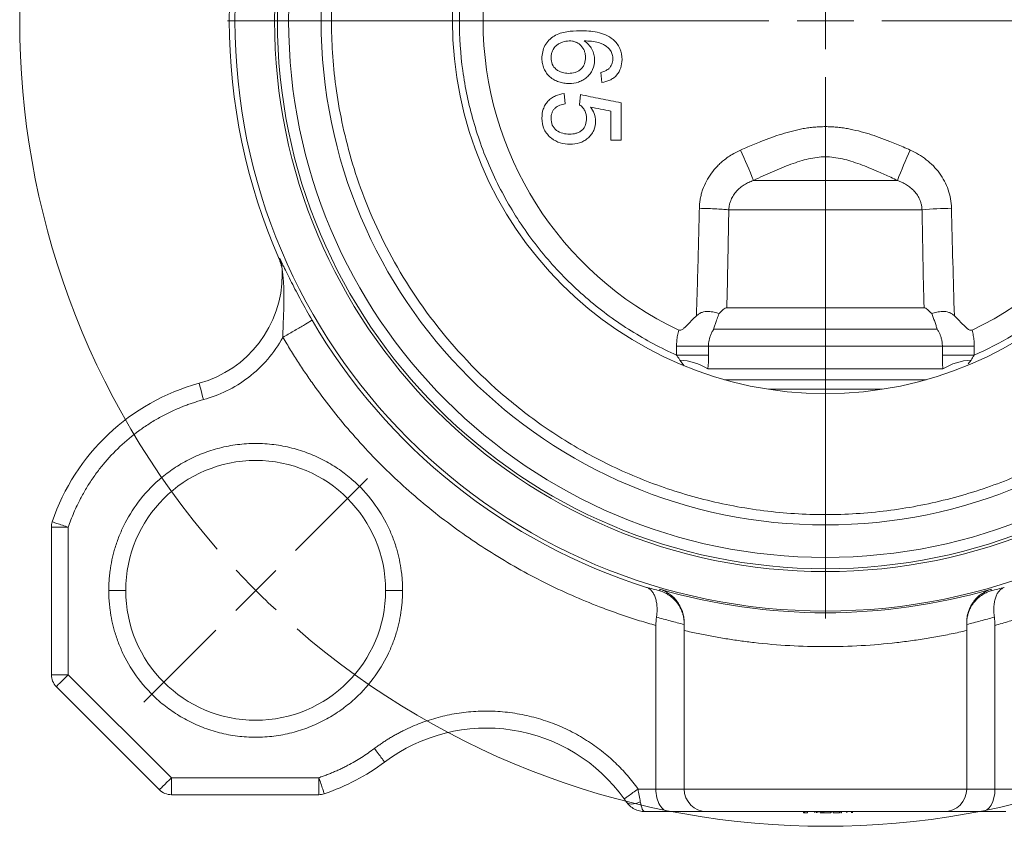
# Model space of a CAD drawing. Header units: millimetres. Extents: x -1 to 774, y -144 to 719.
# Tile 9 of 38: x 94 to 181, y 235 to 306. Entities that reach past the tile are written whole.
import ezdxf

# ---------------------------------------------------------------- set-up
doc = ezdxf.new("R2010")
doc.units = ezdxf.units.MM

# ---------------------------------------------------------------- blocks, each defined once
blk = doc.blocks.new('SW_CENTERMARKSYMBOL_2')
at = {"color": 0, "linetype": 'Continuous', "lineweight": 0}
for p, q in [((50.417, -50.417), (50.417, -47.917)), ((45.417, -50.417), (-2.5, -50.417)), ((50.417, -50.417), (47.917, -50.417)), ((50.417, -50.417), (50.417, -52.917)), ((50.417, -50.417), (52.917, -50.417)), ((55.417, -50.417), (103.333, -50.417)), ((50.417, -55.417), (50.417, -103.333)), ((3.536, -97.298), (9.899, -90.934)), ((0, -100.833), (1.768, -99.066)), ((0, -100.833), (-1.768, -102.601)), ((-3.536, -104.369), (-9.899, -110.733))]:
    blk.add_line(p, q, dxfattribs=at)
for start, end in [(139.01794, 220.98206), (222.99103, 225), (225, 227.00897), (229.01794, 310.98206)]:
    blk.add_arc((50.417, -50.417), 71.3, start, end, dxfattribs=at)

msp = doc.modelspace()

# ---------------------------------------------------------------- linework, layer by layer
at = {"color": 7, "linetype": 'Continuous', "lineweight": 15}
for p, q in [((145.087, 301.723), (145.177, 300.825)), ((141.946, 298.941), (141.856, 299.838)), ((143.292, 299.748), (143.202, 298.851)), ((145.984, 295.71), (146.882, 295.71)), ((171.344, 292.153), (158.599, 292.153)), ((156.423, 289.555), (173.52, 289.555)), ((116.902, 284.19), (116.903, 284.158)), ((173.695, 280.885), (156.248, 280.885)), ((174.859, 278.983), (155.084, 278.983)), ((154.624, 277.483), (151.802, 277.483)), ((151.802, 277.483), (151.802, 276.694)), ((154.624, 277.483), (175.319, 277.483)), ((154.624, 276.694), (154.624, 277.483)), ((175.319, 277.483), (175.319, 276.694)), ((178.141, 277.483), (175.319, 277.483)), ((178.141, 276.694), (178.141, 277.483)), ((151.802, 276.694), (154.624, 276.694)), ((175.319, 276.694), (178.141, 276.694)), ((175.366, 275.469), (154.577, 275.469)), ((159.974, 273.667), (169.969, 273.667)), ((96.472, 248.408), (96.472, 261.46)), ((96.472, 261.46), (97.972, 261.46)), ((97.972, 261.46), (97.972, 248.408)), ((150.311, 255.98), (150.309, 255.835)), ((179.634, 255.835), (179.632, 255.98)), ((149.972, 238.287), (149.972, 252.763)), ((179.972, 238.287), (179.972, 252.763)), ((152.472, 238.287), (152.472, 252.316)), ((177.472, 238.287), (177.472, 252.316)), ((97.972, 248.408), (96.472, 248.408)), ((97.972, 248.408), (107.093, 239.287)), ((106.032, 238.226), (96.911, 247.348)), ((107.093, 239.287), (120.145, 239.287)), ((107.093, 237.787), (107.093, 239.287)), ((120.145, 239.287), (120.145, 237.787)), ((148.388, 238.287), (149.972, 238.287)), ((149.972, 238.287), (152.472, 238.287)), ((152.472, 238.287), (177.472, 238.287)), ((177.472, 238.287), (179.972, 238.287)), ((179.972, 238.287), (181.555, 238.287)), ((120.145, 237.787), (107.093, 237.787)), ((151.126, 236.287), (148.999, 236.287)), ((154.472, 236.287), (151.126, 236.287)), ((175.472, 236.287), (154.472, 236.287)), ((163.025, 236.187), (163.025, 236.287)), ((163.025, 236.187), (163.115, 236.187)), ((163.115, 236.187), (163.115, 236.287)), ((163.115, 236.187), (163.392, 236.187)), ((163.392, 236.187), (163.392, 236.287)), ((164.045, 236.187), (164.045, 236.287)), ((164.172, 236.187), (164.172, 236.287)), ((164.295, 236.187), (164.295, 236.287)), ((164.511, 236.187), (164.511, 236.287)), ((164.511, 236.187), (164.645, 236.187)), ((164.645, 236.187), (164.645, 236.287)), ((164.67, 236.187), (164.67, 236.287)), ((164.67, 236.187), (164.834, 236.187)), ((164.834, 236.187), (164.834, 236.287)), ((164.834, 236.187), (165.45, 236.187)), ((165.45, 236.187), (165.45, 236.287)), ((165.493, 236.187), (165.493, 236.287)), ((165.647, 236.187), (165.647, 236.287)), ((165.647, 236.187), (165.649, 236.187)), ((165.649, 236.187), (165.649, 236.287)), ((165.649, 236.187), (166.226, 236.187)), ((166.226, 236.187), (166.226, 236.287)), ((166.338, 236.187), (166.338, 236.287)), ((166.338, 236.187), (166.406, 236.187)), ((166.406, 236.187), (166.406, 236.287)), ((166.858, 236.187), (166.858, 236.287)), ((167.291, 236.187), (167.291, 236.287)), ((167.358, 236.187), (167.358, 236.287)), ((178.817, 236.287), (175.472, 236.287)), ((180.944, 236.287), (178.817, 236.287))]:
    msp.add_line(p, q, dxfattribs=at)
at = {"color": 8, "linetype": 'Continuous', "lineweight": 15}
for p, q in [((152.474, 275.758), (152.082, 276.259)), ((177.861, 276.259), (177.604, 275.93)), ((173.899, 274.518), (156.044, 274.518))]:
    msp.add_line(p, q, dxfattribs=at)
at = {"color": 7, "linetype": 'Continuous', "lineweight": 15, "flags": 128}
for points in [[(109.545, 274.198), (109.552, 274.17), (109.575, 274.088), (109.612, 273.954), (109.661, 273.774), (109.721, 273.555), (109.789, 273.305), (109.863, 273.033), (109.94, 272.751)], [(96.911, 247.348), (96.931, 247.368), (96.992, 247.428), (97.09, 247.526), (97.222, 247.658), (97.382, 247.819), (97.566, 248.002), (97.765, 248.201), (97.972, 248.408)], [(107.093, 239.287), (106.886, 239.08), (106.687, 238.881), (106.504, 238.698), (106.343, 238.537), (106.211, 238.405), (106.113, 238.307), (106.053, 238.247), (106.032, 238.226)], [(147.348, 237.157), (147.428, 237.073), (147.536, 237.011), (147.669, 236.974), (147.824, 236.961), (147.998, 236.974), (148.186, 237.011), (148.384, 237.073), (148.586, 237.157)]]:
    msp.add_lwpolyline(points, dxfattribs=at)
at = {"color": 7, "linetype": 'Continuous', "lineweight": 15}
for radius in [52.25, 48.75, 48.5, 33]:
    msp.add_circle((164.972, 306.287), radius, dxfattribs=at)
for centre, radius, start, end in [((164.972, 306.287), 47.5, 0, 180), ((164.972, 306.287), 44.625, 0, 180), ((164.972, 306.287), 30.3, 115.37794, 244.62206), ((164.972, 306.287), 30.3, 295.37794, 64.62206), ((164.972, 306.287), 52.75, 156.34188, 203.65812), ((164.972, 306.287), 47.5, 180, 360), ((164.972, 306.287), 44.625, 180, 0), ((118.155, 276.702), 43.294, 20.90828, 24.77386), ((211.787, 276.702), 43.294, 155.22612, 159.09173), ((176.615, 255.111), 34.582, 90.80566, 95.13453), ((106.908, 283.844), 10, 0, 1.98136), ((106.908, 283.844), 10, 285.28871, 0), ((164.972, 306.287), 52.587, 210.27133, 252.48157), ((151.807, 271.053), 5.212, 57.89402, 86.97916), ((178.136, 271.053), 5.212, 93.02084, 122.10598), ((114.555, 255.87), 19, 105.28871, 161.37271), ((114.555, 255.87), 11.5, 0, 180), ((97.972, 261.46), 1.5, 161.37271, 180), ((114.555, 255.87), 11.5, 180, 0), ((164.972, 306.287), 52.4, 253.75244, 286.24756), ((97.972, 248.408), 1.5, 180, 225), ((134.972, 228.683), 15, 35.59633, 126.90511), ((114.555, 255.87), 19, 288.62729, 306.90511), ((107.093, 239.287), 1.5, 225, 270), ((120.145, 239.287), 1.5, 270, 288.62729), ((154.472, 238.287), 2, 180, 270), ((175.472, 238.287), 2, 270, 0)]:
    msp.add_arc(centre, radius, start, end, dxfattribs=at)
for centre, start_param, end_param in [((151.126, 238.287), 1.570796, 3.141593), ((178.817, 238.287), 3.141593, 4.712389)]:
    msp.add_ellipse(centre, major_axis=(0, 2), ratio=0.57735, start_param=start_param, end_param=end_param, dxfattribs=at)
for points, knots in [([(208.68, 306.287), (208.68, 308.108), (208.567, 310.044), (208.02, 314.134), (207.585, 316.287), (206.279, 320.763), (205.408, 323.086), (203.113, 327.795), (201.687, 330.181), (198.19, 334.843), (196.117, 337.118), (192.509, 340.268), (191.223, 341.274), (188.495, 343.163), (187.053, 344.047), (184.028, 345.66), (182.445, 346.389), (179.166, 347.664), (177.469, 348.209), (173.993, 349.092), (172.214, 349.43), (168.614, 349.881), (166.793, 349.996), (163.15, 349.996), (161.329, 349.881), (157.729, 349.43), (155.95, 349.092), (152.474, 348.209), (150.777, 347.664), (147.498, 346.389), (145.915, 345.66), (142.89, 344.047), (141.448, 343.163), (138.72, 341.274), (137.435, 340.268), (133.826, 337.118), (131.753, 334.843), (128.256, 330.181), (126.831, 327.795), (124.535, 323.086), (123.664, 320.763), (122.358, 316.287), (121.923, 314.134), (121.376, 310.044), (121.263, 308.108), (121.263, 306.287)], [0, 0, 0, 0, 0.0625, 0.0625, 0.125, 0.125, 0.1875, 0.1875, 0.25, 0.25, 0.3125, 0.3125, 0.34375, 0.34375, 0.375, 0.375, 0.40625, 0.40625, 0.4375, 0.4375, 0.46875, 0.46875, 0.5, 0.5, 0.53125, 0.53125, 0.5625, 0.5625, 0.59375, 0.59375, 0.625, 0.625, 0.65625, 0.65625, 0.6875, 0.6875, 0.75, 0.75, 0.8125, 0.8125, 0.875, 0.875, 0.9375, 0.9375, 1, 1, 1, 1]), ([(132.58, 306.287), (132.58, 307.733), (132.677, 309.211), (133.087, 312.191), (133.4, 313.694), (134.253, 316.677), (134.792, 318.157), (136.093, 321.043), (136.856, 322.45), (138.584, 325.141), (139.551, 326.425), (141.656, 328.829), (142.795, 329.949), (145.202, 331.994), (146.469, 332.919), (149.087, 334.558), (150.436, 335.272), (151.802, 335.88)], [0, 0, 0, 0, 0.125, 0.125, 0.25, 0.25, 0.375, 0.375, 0.5, 0.5, 0.625, 0.625, 0.75, 0.75, 0.875, 0.875, 1, 1, 1, 1]), ([(178.141, 335.88), (179.268, 335.379), (180.408, 334.794), (182.685, 333.438), (183.822, 332.666), (186.053, 330.919), (187.148, 329.944), (189.246, 327.786), (190.25, 326.602), (192.114, 324.035), (192.974, 322.652), (194.496, 319.713), (195.158, 318.157), (196.239, 314.916), (196.658, 313.231), (197.22, 309.793), (197.363, 308.04), (197.363, 304.534), (197.22, 302.781), (196.658, 299.343), (196.239, 297.658), (195.158, 294.417), (194.496, 292.861), (192.974, 289.922), (192.114, 288.538), (190.25, 285.972), (189.246, 284.788), (187.148, 282.63), (186.053, 281.654), (183.822, 279.908), (182.685, 279.136), (180.408, 277.779), (179.268, 277.195), (178.141, 276.694)], [0, 0, 0, 0, 0.0625, 0.0625, 0.125, 0.125, 0.1875, 0.1875, 0.25, 0.25, 0.3125, 0.3125, 0.375, 0.375, 0.4375, 0.4375, 0.5, 0.5, 0.5625, 0.5625, 0.625, 0.625, 0.6875, 0.6875, 0.75, 0.75, 0.8125, 0.8125, 0.875, 0.875, 0.9375, 0.9375, 1, 1, 1, 1]), ([(120.346, 306.287), (120.297, 306.287), (120.23, 306.287), (120.043, 306.287), (119.923, 306.287), (119.629, 306.287), (119.454, 306.287), (119.071, 306.287), (118.864, 306.287), (118.466, 306.287), (118.277, 306.287), (117.956, 306.287), (117.825, 306.287), (117.63, 306.287), (117.565, 306.287), (117.486, 306.287), (117.472, 306.287), (117.472, 306.287)], [0, 0, 0, 0, 0.125, 0.125, 0.25, 0.25, 0.375, 0.375, 0.5, 0.5, 0.625, 0.625, 0.75, 0.75, 0.875, 0.875, 1, 1, 1, 1]), ([(120.346, 306.287), (120.419, 306.287), (120.549, 306.287), (120.881, 306.287), (121.08, 306.287), (121.263, 306.287)], [0, 0, 0, 0, 0.5, 0.5, 1, 1, 1, 1]), ([(121.263, 306.287), (121.263, 304.466), (121.376, 302.53), (121.923, 298.44), (122.358, 296.286), (123.664, 291.811), (124.535, 289.488), (126.831, 284.779), (128.256, 282.393), (131.753, 277.731), (133.826, 275.455), (137.435, 272.306), (138.72, 271.3), (141.448, 269.411), (142.89, 268.527), (145.915, 266.914), (147.498, 266.184), (150.777, 264.91), (152.474, 264.364), (155.95, 263.482), (157.729, 263.144), (161.329, 262.692), (163.15, 262.578), (166.793, 262.578), (168.614, 262.692), (172.214, 263.144), (173.993, 263.482), (177.469, 264.364), (179.166, 264.91), (182.445, 266.184), (184.028, 266.914), (187.053, 268.527), (188.495, 269.411), (191.223, 271.3), (192.509, 272.306), (196.117, 275.455), (198.19, 277.731), (201.687, 282.393), (203.113, 284.779), (205.408, 289.488), (206.279, 291.811), (207.585, 296.286), (208.02, 298.44), (208.567, 302.53), (208.68, 304.466), (208.68, 306.287)], [0, 0, 0, 0, 0.0625, 0.0625, 0.125, 0.125, 0.1875, 0.1875, 0.25, 0.25, 0.3125, 0.3125, 0.34375, 0.34375, 0.375, 0.375, 0.40625, 0.40625, 0.4375, 0.4375, 0.46875, 0.46875, 0.5, 0.5, 0.53125, 0.53125, 0.5625, 0.5625, 0.59375, 0.59375, 0.625, 0.625, 0.65625, 0.65625, 0.6875, 0.6875, 0.75, 0.75, 0.8125, 0.8125, 0.875, 0.875, 0.9375, 0.9375, 1, 1, 1, 1]), ([(151.802, 276.694), (150.436, 277.302), (149.087, 278.016), (146.469, 279.655), (145.202, 280.58), (142.795, 282.625), (141.656, 283.745), (139.551, 286.149), (138.584, 287.433), (136.856, 290.124), (136.093, 291.53), (134.792, 294.417), (134.253, 295.897), (133.4, 298.88), (133.087, 300.383), (132.677, 303.363), (132.58, 304.841), (132.58, 306.287)], [0, 0, 0, 0, 0.125, 0.125, 0.25, 0.25, 0.375, 0.375, 0.5, 0.5, 0.625, 0.625, 0.75, 0.75, 0.875, 0.875, 1, 1, 1, 1]), ([(143.249, 305.402), (142.856, 305.397), (142.464, 305.381), (141.693, 305.252), (141.308, 305.134), (140.798, 304.834), (140.641, 304.71), (140.368, 304.428), (140.249, 304.265), (140.062, 303.919), (139.996, 303.732), (139.908, 303.344), (139.887, 303.147), (139.882, 302.948)], [0, 0, 0, 0, 0.25, 0.25, 0.5, 0.5, 0.625, 0.625, 0.75, 0.75, 0.875, 0.875, 1, 1, 1, 1]), ([(146.176, 304.639), (145.973, 304.802), (145.752, 304.932), (145.28, 305.138), (145.031, 305.213), (144.281, 305.373), (143.764, 305.4), (143.249, 305.402)], [0, 0, 0, 0, 0.25, 0.25, 0.5, 0.5, 1, 1, 1, 1]), ([(140.689, 303.017), (140.693, 303.12), (140.702, 303.221), (140.738, 303.421), (140.766, 303.521), (140.888, 303.801), (141.012, 303.97), (141.245, 304.167), (141.33, 304.225), (141.507, 304.324), (141.6, 304.364), (141.888, 304.463), (142.091, 304.498), (142.295, 304.505)], [0, 0, 0, 0, 0.125, 0.125, 0.25, 0.25, 0.5, 0.5, 0.625, 0.625, 0.75, 0.75, 1, 1, 1, 1]), ([(142.295, 304.505), (142.391, 304.502), (142.486, 304.497), (142.674, 304.467), (142.767, 304.442), (142.946, 304.374), (143.031, 304.331), (143.19, 304.225), (143.264, 304.163), (143.464, 303.958), (143.571, 303.794), (143.675, 303.527), (143.7, 303.433), (143.732, 303.244), (143.739, 303.149), (143.741, 303.052)], [0, 0, 0, 0, 0.125, 0.125, 0.25, 0.25, 0.375, 0.375, 0.5, 0.5, 0.75, 0.75, 0.875, 0.875, 1, 1, 1, 1]), ([(144.548, 302.804), (144.543, 302.973), (144.523, 303.139), (144.445, 303.463), (144.386, 303.624), (144.229, 303.92), (144.127, 304.055), (143.893, 304.299), (143.764, 304.407), (143.626, 304.505)], [0, 0, 0, 0, 0.25, 0.25, 0.5, 0.5, 0.75, 0.75, 1, 1, 1, 1]), ([(143.626, 304.505), (143.84, 304.501), (144.054, 304.494), (144.48, 304.453), (144.694, 304.418), (145.001, 304.331), (145.101, 304.295), (145.296, 304.206), (145.391, 304.153), (145.66, 303.977), (145.818, 303.836), (145.956, 303.669)], [0, 0, 0, 0, 0.25, 0.25, 0.5, 0.5, 0.625, 0.625, 0.75, 0.75, 1, 1, 1, 1]), ([(146.972, 302.846), (146.962, 303.186), (146.914, 303.527), (146.716, 303.991), (146.626, 304.138), (146.42, 304.405), (146.304, 304.526), (146.176, 304.639)], [0, 0, 0, 0, 0.5, 0.5, 0.75, 0.75, 1, 1, 1, 1]), ([(145.956, 303.669), (146.02, 303.551), (146.077, 303.429), (146.13, 303.235), (146.144, 303.17), (146.16, 303.038), (146.162, 302.972), (146.164, 302.905)], [0, 0, 0, 0, 0.5, 0.5, 0.75, 0.75, 1, 1, 1, 1]), ([(139.882, 302.948), (139.884, 302.795), (139.9, 302.644), (139.959, 302.348), (140.003, 302.201), (140.121, 301.919), (140.194, 301.786), (140.371, 301.539), (140.475, 301.425), (140.707, 301.23), (140.833, 301.143), (141.099, 300.994), (141.236, 300.933), (141.521, 300.833), (141.671, 300.798), (141.972, 300.752), (142.124, 300.741), (142.277, 300.736)], [0, 0, 0, 0, 0.125, 0.125, 0.25, 0.25, 0.375, 0.375, 0.5, 0.5, 0.625, 0.625, 0.75, 0.75, 0.875, 0.875, 1, 1, 1, 1]), ([(142.249, 301.633), (142.053, 301.636), (141.86, 301.654), (141.581, 301.735), (141.488, 301.771), (141.314, 301.861), (141.232, 301.914), (141.005, 302.103), (140.882, 302.262), (140.723, 302.622), (140.695, 302.819), (140.689, 303.017)], [0, 0, 0, 0, 0.25, 0.25, 0.375, 0.375, 0.5, 0.5, 0.75, 0.75, 1, 1, 1, 1]), ([(143.741, 303.052), (143.738, 302.857), (143.707, 302.663), (143.606, 302.39), (143.564, 302.303), (143.459, 302.139), (143.396, 302.064), (143.255, 301.934), (143.174, 301.877), (143.004, 301.784), (142.915, 301.747), (142.638, 301.661), (142.443, 301.636), (142.249, 301.633)], [0, 0, 0, 0, 0.25, 0.25, 0.375, 0.375, 0.5, 0.5, 0.625, 0.625, 0.75, 0.75, 1, 1, 1, 1]), ([(142.277, 300.736), (142.563, 300.742), (142.845, 300.773), (143.251, 300.906), (143.384, 300.966), (143.632, 301.107), (143.748, 301.19), (143.964, 301.382), (144.062, 301.487), (144.236, 301.714), (144.312, 301.838), (144.494, 302.229), (144.541, 302.515), (144.548, 302.804)], [0, 0, 0, 0, 0.25, 0.25, 0.375, 0.375, 0.5, 0.5, 0.625, 0.625, 0.75, 0.75, 1, 1, 1, 1]), ([(145.177, 300.825), (145.424, 300.862), (145.662, 300.927), (145.999, 301.081), (146.109, 301.143), (146.312, 301.288), (146.405, 301.369), (146.657, 301.65), (146.777, 301.874), (146.932, 302.348), (146.967, 302.595), (146.972, 302.846)], [0, 0, 0, 0, 0.25, 0.25, 0.375, 0.375, 0.5, 0.5, 0.75, 0.75, 1, 1, 1, 1]), ([(146.164, 302.905), (146.162, 302.825), (146.156, 302.745), (146.128, 302.586), (146.105, 302.51), (146.044, 302.364), (146.006, 302.293), (145.914, 302.163), (145.861, 302.104), (145.805, 302.047)], [0, 0, 0, 0, 0.25, 0.25, 0.5, 0.5, 0.75, 0.75, 1, 1, 1, 1]), ([(145.805, 302.047), (145.702, 301.963), (145.588, 301.892), (145.343, 301.79), (145.215, 301.755), (145.087, 301.723)], [0, 0, 0, 0, 0.5, 0.5, 1, 1, 1, 1]), ([(141.856, 299.838), (141.585, 299.808), (141.324, 299.743), (140.953, 299.577), (140.833, 299.51), (140.612, 299.355), (140.509, 299.266), (140.324, 299.064), (140.244, 298.955), (140.106, 298.722), (140.048, 298.596), (139.917, 298.211), (139.887, 297.937), (139.882, 297.663)], [0, 0, 0, 0, 0.25, 0.25, 0.375, 0.375, 0.5, 0.5, 0.625, 0.625, 0.75, 0.75, 1, 1, 1, 1]), ([(143.292, 299.748), (143.89, 299.629), (145.087, 299.39), (146.283, 299.15), (146.882, 299.03)], [0, 0, 0, 0, 0.4999992, 1, 1, 1, 1]), ([(140.689, 297.658), (140.695, 297.824), (140.72, 297.987), (140.806, 298.223), (140.842, 298.298), (140.93, 298.437), (140.984, 298.503), (141.167, 298.67), (141.314, 298.753), (141.62, 298.873), (141.782, 298.912), (141.946, 298.941)], [0, 0, 0, 0, 0.25, 0.25, 0.375, 0.375, 0.5, 0.5, 0.75, 0.75, 1, 1, 1, 1]), ([(146.882, 299.03), (146.882, 298.477), (146.882, 297.37), (146.882, 296.263), (146.882, 295.71)], [0, 0, 0, 0, 0.5, 1, 1, 1, 1]), ([(143.202, 298.851), (143.3, 298.784), (143.39, 298.709), (143.552, 298.539), (143.624, 298.442), (143.735, 298.235), (143.772, 298.121), (143.818, 297.89), (143.827, 297.772), (143.831, 297.653)], [0, 0, 0, 0, 0.25, 0.25, 0.5, 0.5, 0.75, 0.75, 1, 1, 1, 1]), ([(145.984, 298.297), (145.682, 298.356), (145.078, 298.475), (144.473, 298.594), (144.171, 298.653)], [0, 0, 0, 0, 0.5, 1, 1, 1, 1]), ([(144.638, 297.405), (144.633, 297.633), (144.594, 297.859), (144.431, 298.278), (144.308, 298.472), (144.171, 298.653)], [0, 0, 0, 0, 0.5, 0.5, 1, 1, 1, 1]), ([(145.984, 295.71), (145.984, 296.141), (145.984, 297.003), (145.984, 297.866), (145.984, 298.297)], [0, 0, 0, 0, 0.5, 1, 1, 1, 1]), ([(139.882, 297.663), (139.889, 297.321), (139.942, 296.977), (140.159, 296.517), (140.256, 296.373), (140.474, 296.113), (140.599, 295.995), (140.732, 295.887)], [0, 0, 0, 0, 0.5, 0.5, 0.75, 0.75, 1, 1, 1, 1]), ([(142.319, 296.248), (142.116, 296.252), (141.917, 296.274), (141.53, 296.378), (141.341, 296.464), (141.02, 296.713), (140.886, 296.874), (140.723, 297.248), (140.694, 297.453), (140.689, 297.658)], [0, 0, 0, 0, 0.25, 0.25, 0.5, 0.5, 0.75, 0.75, 1, 1, 1, 1]), ([(143.831, 297.653), (143.825, 297.457), (143.807, 297.263), (143.709, 296.983), (143.665, 296.895), (143.556, 296.733), (143.49, 296.658), (143.341, 296.532), (143.258, 296.478), (143.084, 296.39), (142.993, 296.355), (142.711, 296.274), (142.515, 296.252), (142.319, 296.248)], [0, 0, 0, 0, 0.25, 0.25, 0.375, 0.375, 0.5, 0.5, 0.625, 0.625, 0.75, 0.75, 1, 1, 1, 1]), ([(142.372, 295.351), (142.657, 295.358), (142.938, 295.388), (143.343, 295.519), (143.476, 295.578), (143.724, 295.719), (143.84, 295.801), (144.057, 295.989), (144.155, 296.094), (144.328, 296.319), (144.404, 296.442), (144.584, 296.832), (144.631, 297.118), (144.638, 297.405)], [0, 0, 0, 0, 0.25, 0.25, 0.375, 0.375, 0.5, 0.5, 0.625, 0.625, 0.75, 0.75, 1, 1, 1, 1]), ([(157.465, 294.844), (157.674, 294.937), (158.081, 295.117), (158.682, 295.372), (159.388, 295.659), (160.192, 295.963), (161.118, 296.275), (162.049, 296.54), (162.85, 296.715), (163.499, 296.819), (163.99, 296.875), (164.48, 296.911), (164.808, 296.915), (164.972, 296.918)], [0, 0, 0, 0, 0.087144, 0.170385, 0.249851, 0.378544, 0.498897, 0.62345, 0.748557, 0.812085, 0.874657, 0.937491, 1, 1, 1, 1]), ([(172.478, 294.844), (172.269, 294.937), (171.862, 295.117), (171.26, 295.372), (170.554, 295.659), (169.749, 295.964), (168.822, 296.276), (167.889, 296.541), (167.087, 296.717), (166.439, 296.819), (165.95, 296.875), (165.461, 296.911), (165.134, 296.915), (164.972, 296.918)], [0, 0, 0, 0, 0.087184, 0.170461, 0.249961, 0.378802, 0.499286, 0.624078, 0.749521, 0.812809, 0.875152, 0.937737, 1, 1, 1, 1]), ([(140.732, 295.887), (140.968, 295.711), (141.229, 295.566), (141.783, 295.391), (142.078, 295.357), (142.372, 295.351)], [0, 0, 0, 0, 0.5, 0.5, 1, 1, 1, 1]), ([(153.814, 289.69), (153.816, 289.76), (153.821, 289.9), (153.838, 290.108), (153.863, 290.314), (153.907, 290.588), (153.982, 290.926), (154.143, 291.458), (154.419, 292.096), (154.862, 292.805), (155.312, 293.337), (155.713, 293.722), (156.071, 294.022), (156.488, 294.32), (156.967, 294.608), (157.3, 294.766), (157.465, 294.844)], [0, 0, 0, 0, 0.0315276, 0.0628334, 0.0939606, 0.124952, 0.1876884, 0.2495536, 0.3747362, 0.4991866, 0.6245027, 0.6873297, 0.7490785, 0.8343156, 0.9177576, 1, 1, 1, 1]), ([(176.129, 289.69), (176.117, 290.252), (176.017, 290.798), (175.742, 291.592), (175.63, 291.85), (175.371, 292.34), (175.225, 292.574), (174.898, 293.021), (174.717, 293.235), (174.325, 293.637), (174.118, 293.822), (173.466, 294.333), (172.99, 294.615), (172.478, 294.844)], [0, 0, 0, 0, 0.25, 0.25, 0.375, 0.375, 0.5, 0.5, 0.625, 0.625, 0.75, 0.75, 1, 1, 1, 1]), ([(171.344, 292.153), (171.148, 292.246), (170.768, 292.426), (170.21, 292.682), (169.566, 292.969), (168.849, 293.273), (168.035, 293.59), (167.254, 293.858), (166.479, 294.071), (165.726, 294.21), (165.22, 294.243), (164.724, 294.243), (164.218, 294.21), (163.465, 294.071), (162.691, 293.858), (161.912, 293.591), (161.099, 293.275), (160.288, 292.931), (159.446, 292.553), (158.889, 292.29), (158.599, 292.153)], [0, 0, 0, 0, 0.048003, 0.093388, 0.136187, 0.204428, 0.266434, 0.330181, 0.388031, 0.445027, 0.499852, 0.500001, 0.554908, 0.611965, 0.669634, 0.733168, 0.795188, 0.863457, 0.928783, 1, 1, 1, 1]), ([(158.599, 292.153), (158.528, 292.127), (158.388, 292.075), (158.183, 291.984), (157.985, 291.883), (157.728, 291.733), (157.425, 291.517), (157.097, 291.205), (156.822, 290.847), (156.631, 290.489), (156.512, 290.155), (156.444, 289.858), (156.43, 289.655), (156.423, 289.555)], [0, 0, 0, 0, 0.063939, 0.127048, 0.189403, 0.251073, 0.377396, 0.500826, 0.626846, 0.750398, 0.834382, 0.917582, 1, 1, 1, 1]), ([(173.52, 289.555), (173.518, 289.605), (173.513, 289.706), (173.493, 289.857), (173.464, 290.006), (173.426, 290.155), (173.379, 290.301), (173.287, 290.537), (173.119, 290.852), (172.841, 291.21), (172.512, 291.522), (172.149, 291.78), (171.757, 291.994), (171.483, 292.099), (171.344, 292.153)], [0, 0, 0, 0, 0.0412326, 0.0826617, 0.1242873, 0.1661094, 0.2081281, 0.2503443, 0.3746666, 0.5014919, 0.6250077, 0.7514234, 0.8742237, 1, 1, 1, 1]), ([(153.559, 280.178), (153.571, 280.581), (153.595, 281.373), (153.642, 282.958), (153.697, 284.932), (153.749, 286.923), (153.787, 288.509), (153.805, 289.302), (153.814, 289.69)], [0, 0, 0, 0, 0.12741, 0.249994, 0.499989, 0.749994, 0.877745, 1, 1, 1, 1]), ([(156.423, 289.555), (156.31, 289.568), (156.162, 289.582), (155.801, 289.609), (155.589, 289.622), (155.12, 289.646), (154.864, 289.657), (154.341, 289.676), (154.073, 289.684), (153.814, 289.69)], [0, 0, 0, 0, 0.25, 0.25, 0.5, 0.5, 0.75, 0.75, 1, 1, 1, 1]), ([(156.423, 289.555), (156.41, 288.837), (156.385, 287.399), (156.343, 285.237), (156.298, 283.064), (156.265, 281.613), (156.248, 280.885)], [0, 0, 0, 0, 0.248134, 0.497508, 0.748128, 1, 1, 1, 1]), ([(116.654, 285.282), (116.654, 285.292), (116.665, 285.276), (116.707, 285.199), (116.738, 285.139), (116.808, 284.995), (116.85, 284.911), (116.939, 284.727), (116.986, 284.628), (117.136, 284.319), (117.245, 284.095), (117.479, 283.623), (117.602, 283.376), (117.988, 282.616), (118.269, 282.081), (118.887, 280.944), (119.211, 280.367), (119.555, 279.778)], [0, 0, 0, 0, 0.0625, 0.0625, 0.125, 0.125, 0.1875, 0.1875, 0.25, 0.25, 0.375, 0.375, 0.5, 0.5, 0.75, 0.75, 1, 1, 1, 1]), ([(116.654, 285.282), (116.655, 285.254), (116.655, 285.199), (116.655, 285.146), (116.655, 285.119)], [0, 0, 0, 0, 0.491731, 1, 1, 1, 1]), ([(116.655, 285.119), (116.672, 285.078), (116.709, 284.991), (116.758, 284.854), (116.803, 284.704), (116.829, 284.599), (116.841, 284.544), (116.841, 284.544)], [0, 0, 0, 0, 0.22376, 0.465091, 0.723891, 0.999936, 1, 1, 1, 1]), ([(116.95, 283.844), (116.945, 283.888), (116.936, 283.966), (116.923, 284.061), (116.914, 284.125), (116.908, 284.168), (116.903, 284.197), (116.902, 284.192), (116.902, 284.19)], [0, 0, 0, 0, 0.276735, 0.500288, 0.636556, 0.750769, 0.880987, 1, 1, 1, 1]), ([(116.965, 278.266), (116.965, 278.342), (116.965, 278.497), (116.968, 278.736), (116.974, 279.013), (116.985, 279.333), (117.003, 279.804), (117.028, 280.395), (117.052, 281.096), (117.06, 281.678), (117.056, 282.142), (117.046, 282.604), (117.025, 283.01), (116.999, 283.35), (116.984, 283.523), (116.968, 283.686), (116.956, 283.794), (116.95, 283.844)], [0, 0, 0, 0, 0.0395832, 0.0813582, 0.1252608, 0.1855065, 0.2500126, 0.3747885, 0.4997225, 0.6247854, 0.6873172, 0.7498562, 0.874876, 0.9082762, 0.9374363, 0.971454, 1, 1, 1, 1]), ([(155.57, 280.367), (155.432, 280.412), (155.283, 280.455), (154.96, 280.525), (154.786, 280.552), (154.425, 280.56), (154.234, 280.54), (153.962, 280.447), (153.873, 280.406), (153.708, 280.304), (153.631, 280.245), (153.559, 280.178)], [0, 0, 0, 0, 0.25, 0.25, 0.5, 0.5, 0.75, 0.75, 0.875, 0.875, 1, 1, 1, 1]), ([(155.57, 280.367), (155.692, 280.509), (155.814, 280.636), (155.989, 280.778), (156.046, 280.816), (156.153, 280.87), (156.204, 280.885), (156.248, 280.885)], [0, 0, 0, 0, 0.5, 0.5, 0.75, 0.75, 1, 1, 1, 1]), ([(173.695, 280.885), (173.74, 280.885), (173.789, 280.87), (173.896, 280.817), (173.954, 280.778), (174.129, 280.636), (174.251, 280.509), (174.373, 280.367)], [0, 0, 0, 0, 0.25, 0.25, 0.5, 0.5, 1, 1, 1, 1]), ([(176.384, 280.178), (176.312, 280.245), (176.235, 280.304), (176.07, 280.406), (175.981, 280.448), (175.709, 280.54), (175.518, 280.56), (175.157, 280.552), (174.983, 280.525), (174.66, 280.455), (174.511, 280.412), (174.373, 280.367)], [0, 0, 0, 0, 0.125, 0.125, 0.25, 0.25, 0.5, 0.5, 0.75, 0.75, 1, 1, 1, 1]), ([(119.555, 279.778), (119.549, 279.774), (119.487, 279.738), (119.227, 279.587), (119.028, 279.471), (118.525, 279.177), (118.222, 279), (117.592, 278.632), (117.267, 278.443), (116.965, 278.266)], [0, 0, 0, 0, 0.25, 0.25, 0.5, 0.5, 0.75, 0.75, 1, 1, 1, 1]), ([(151.985, 278.911), (152.025, 278.892), (152.07, 278.884), (152.158, 278.892), (152.2, 278.905), (152.32, 278.959), (152.39, 279.012), (152.589, 279.179), (152.709, 279.306), (153.067, 279.686), (153.304, 279.94), (153.559, 280.178)], [0, 0, 0, 0, 0.0625, 0.0625, 0.125, 0.125, 0.25, 0.25, 0.5, 0.5, 1, 1, 1, 1]), ([(155.57, 280.367), (155.539, 280.29), (155.475, 280.134), (155.385, 279.899), (155.288, 279.631), (155.184, 279.323), (155.118, 279.1), (155.084, 278.983)], [0, 0, 0, 0, 0.160497, 0.327111, 0.500038, 0.738863, 1, 1, 1, 1]), ([(174.859, 278.983), (174.842, 279.042), (174.81, 279.153), (174.757, 279.324), (174.702, 279.492), (174.621, 279.728), (174.515, 280.016), (174.419, 280.255), (174.373, 280.367)], [0, 0, 0, 0, 0.131088, 0.25002, 0.378669, 0.50004, 0.764298, 1, 1, 1, 1]), ([(177.958, 278.911), (177.918, 278.892), (177.873, 278.884), (177.785, 278.892), (177.743, 278.905), (177.623, 278.959), (177.553, 279.012), (177.354, 279.179), (177.234, 279.306), (176.876, 279.686), (176.639, 279.94), (176.384, 280.178)], [0, 0, 0, 0, 0.0625, 0.0625, 0.125, 0.125, 0.25, 0.25, 0.5, 0.5, 1, 1, 1, 1]), ([(151.802, 277.483), (151.803, 277.563), (151.805, 277.724), (151.821, 277.964), (151.846, 278.203), (151.882, 278.44), (151.927, 278.677), (151.966, 278.833), (151.985, 278.911)], [0, 0, 0, 0, 0.167008, 0.333476, 0.499705, 0.666001, 0.832665, 1, 1, 1, 1]), ([(155.084, 278.983), (155.055, 278.939), (154.998, 278.85), (154.922, 278.711), (154.853, 278.568), (154.793, 278.421), (154.73, 278.237), (154.673, 278.013), (154.632, 277.75), (154.627, 277.572), (154.624, 277.483)], [0, 0, 0, 0, 0.099812, 0.199618, 0.299383, 0.399067, 0.498629, 0.665759, 0.832966, 1, 1, 1, 1]), ([(175.319, 277.483), (175.318, 277.536), (175.316, 277.642), (175.301, 277.8), (175.278, 277.957), (175.245, 278.113), (175.193, 278.3), (175.114, 278.517), (175.001, 278.758), (174.906, 278.908), (174.859, 278.983)], [0, 0, 0, 0, 0.099539, 0.199175, 0.298853, 0.398522, 0.498129, 0.665213, 0.832564, 1, 1, 1, 1]), ([(177.958, 278.911), (177.977, 278.833), (178.016, 278.677), (178.061, 278.44), (178.097, 278.203), (178.122, 277.964), (178.138, 277.724), (178.14, 277.563), (178.141, 277.483)], [0, 0, 0, 0, 0.167325, 0.333983, 0.500277, 0.666508, 0.832982, 1, 1, 1, 1]), ([(116.965, 278.266), (116.585, 277.581), (116.131, 276.93), (115.103, 275.738), (114.529, 275.197), (113.302, 274.254), (112.648, 273.851), (111.309, 273.193), (110.622, 272.937), (109.94, 272.751)], [0, 0, 0, 0, 0.25, 0.25, 0.5, 0.5, 0.75, 0.75, 1, 1, 1, 1]), ([(149.972, 252.763), (149.731, 252.832), (149.249, 252.969), (148.529, 253.187), (147.813, 253.414), (147.1, 253.65), (146.39, 253.897), (145.684, 254.153), (144.384, 254.644), (142.508, 255.419), (140.088, 256.558), (137.717, 257.816), (134.625, 259.655), (130.928, 262.235), (127.5, 265.161), (124.941, 267.689), (123.127, 269.665), (121.414, 271.719), (120.079, 273.487), (119.067, 274.932), (118.339, 276.026), (117.635, 277.136), (117.188, 277.889), (116.965, 278.266)], [0, 0, 0, 0, 0.017584, 0.03516, 0.052731, 0.070302, 0.087875, 0.105453, 0.123039, 0.185402, 0.247776, 0.310719, 0.373674, 0.500115, 0.626541, 0.689461, 0.752394, 0.814721, 0.87706, 0.907801, 0.938527, 0.969254, 1, 1, 1, 1]), ([(212.978, 278.266), (212.851, 278.051), (212.597, 277.619), (212.205, 276.979), (211.805, 276.343), (211.396, 275.714), (210.979, 275.09), (210.554, 274.471), (209.751, 273.337), (208.529, 271.719), (206.817, 269.665), (205.002, 267.689), (202.444, 265.161), (199.015, 262.235), (195.318, 259.655), (192.226, 257.816), (189.856, 256.558), (187.435, 255.419), (185.386, 254.572), (183.731, 253.957), (182.488, 253.528), (181.236, 253.127), (180.393, 252.884), (179.972, 252.763)], [0, 0, 0, 0, 0.0175696, 0.0351317, 0.0526896, 0.0702463, 0.0878051, 0.1053693, 0.122942, 0.1852684, 0.2476074, 0.3105278, 0.3734611, 0.4998872, 0.6263281, 0.6892704, 0.7522255, 0.8145876, 0.8769624, 0.9077281, 0.9384781, 0.9692296, 1, 1, 1, 1]), ([(152.082, 276.259), (152.064, 276.292), (152.026, 276.36), (151.961, 276.466), (151.886, 276.578), (151.831, 276.654), (151.802, 276.694)], [0, 0, 0, 0, 0.218894, 0.458414, 0.718745, 1, 1, 1, 1]), ([(175.366, 275.469), (175.361, 275.534), (175.351, 275.666), (175.34, 275.866), (175.33, 276.069), (175.324, 276.275), (175.32, 276.483), (175.319, 276.623), (175.319, 276.694)], [0, 0, 0, 0, 0.163127, 0.327324, 0.492855, 0.659979, 0.828946, 1, 1, 1, 1]), ([(178.141, 276.694), (178.086, 276.617), (177.984, 276.477), (177.9, 276.327), (177.861, 276.259)], [0, 0, 0, 0, 0.542571, 1, 1, 1, 1]), ([(109.94, 272.751), (109.806, 272.713), (109.539, 272.638), (109.141, 272.513), (108.746, 272.38), (108.354, 272.237), (107.765, 272.005), (106.987, 271.661), (106.035, 271.169), (105.11, 270.616), (103.914, 269.797), (102.515, 268.633), (101.272, 267.304), (100.384, 266.158), (99.779, 265.267), (99.231, 264.345), (98.8, 263.506), (98.463, 262.76), (98.201, 262.116), (98.048, 261.679), (97.972, 261.46)], [0, 0, 0, 0, 0.024357, 0.048696, 0.07303, 0.097374, 0.121741, 0.183976, 0.246241, 0.309435, 0.372662, 0.500003, 0.627343, 0.690538, 0.753764, 0.815998, 0.878264, 0.918846, 0.959404, 1, 1, 1, 1]), ([(101.555, 255.87), (101.556, 255.986), (101.557, 256.216), (101.572, 256.562), (101.595, 256.907), (101.627, 257.252), (101.694, 257.805), (101.824, 258.563), (102.073, 259.554), (102.414, 260.561), (103.037, 261.99), (104.137, 263.791), (105.655, 265.425), (107.151, 266.59), (108.436, 267.374), (109.845, 268.021), (111.355, 268.504), (112.936, 268.803), (114.555, 268.904), (116.174, 268.803), (117.755, 268.504), (119.265, 268.021), (120.673, 267.374), (121.959, 266.59), (123.455, 265.425), (124.973, 263.791), (126.073, 261.99), (126.696, 260.561), (127.036, 259.554), (127.285, 258.563), (127.429, 257.73), (127.508, 257.023), (127.547, 256.447), (127.552, 256.063), (127.555, 255.87)], [0, 0, 0, 0, 0.008486, 0.016964, 0.02544, 0.03392, 0.04241, 0.066394, 0.090391, 0.117422, 0.144466, 0.204869, 0.271564, 0.30715, 0.344022, 0.38199, 0.420825, 0.46026, 0.500001, 0.539743, 0.579177, 0.618012, 0.65598, 0.692852, 0.728438, 0.795133, 0.855536, 0.882568, 0.909612, 0.933596, 0.957593, 0.97173, 0.985857, 1, 1, 1, 1]), ([(97.972, 261.46), (97.804, 261.516), (97.623, 261.577), (97.273, 261.695), (97.105, 261.752), (96.828, 261.845), (96.719, 261.882), (96.581, 261.929), (96.55, 261.939), (96.55, 261.939)], [0, 0, 0, 0, 0.25, 0.25, 0.5, 0.5, 0.75, 0.75, 1, 1, 1, 1]), ([(127.555, 255.87), (127.554, 255.755), (127.552, 255.524), (127.538, 255.178), (127.515, 254.833), (127.483, 254.488), (127.416, 253.935), (127.286, 253.177), (127.037, 252.187), (126.696, 251.179), (126.073, 249.751), (124.973, 247.95), (123.455, 246.315), (121.959, 245.15), (120.673, 244.366), (119.265, 243.72), (117.755, 243.236), (116.174, 242.938), (114.555, 242.836), (112.936, 242.938), (111.355, 243.236), (109.845, 243.72), (108.436, 244.366), (107.151, 245.15), (105.655, 246.315), (104.137, 247.95), (103.037, 249.75), (102.414, 251.179), (102.073, 252.186), (101.824, 253.177), (101.68, 254.011), (101.602, 254.717), (101.562, 255.293), (101.557, 255.678), (101.555, 255.87)], [0, 0, 0, 0, 0.008486, 0.016964, 0.02544, 0.03392, 0.04241, 0.066394, 0.090391, 0.117422, 0.144466, 0.204869, 0.271564, 0.30715, 0.344022, 0.38199, 0.420825, 0.46026, 0.500001, 0.539743, 0.579177, 0.618012, 0.65598, 0.692852, 0.728438, 0.795133, 0.855536, 0.882568, 0.909612, 0.933596, 0.957593, 0.97173, 0.985857, 1, 1, 1, 1]), ([(103.055, 255.87), (103.055, 255.87), (103.023, 255.87), (102.876, 255.87), (102.762, 255.87), (102.469, 255.87), (102.292, 255.87), (101.922, 255.87), (101.732, 255.87), (101.555, 255.87)], [0, 0, 0, 0, 0.25, 0.25, 0.5, 0.5, 0.75, 0.75, 1, 1, 1, 1]), ([(126.055, 255.87), (126.055, 255.87), (126.087, 255.87), (126.233, 255.87), (126.348, 255.87), (126.641, 255.87), (126.818, 255.87), (127.187, 255.87), (127.378, 255.87), (127.555, 255.87)], [0, 0, 0, 0, 0.25, 0.25, 0.5, 0.5, 0.75, 0.75, 1, 1, 1, 1]), ([(150.309, 255.835), (150.112, 255.884), (149.723, 255.982), (149.335, 256.087), (149.142, 256.139)], [0, 0, 0, 0, 0.5048779, 1, 1, 1, 1]), ([(150.024, 253.51), (150.03, 253.552), (150.041, 253.635), (150.055, 253.76), (150.065, 253.885), (150.073, 254.048), (150.076, 254.248), (150.062, 254.554), (150.013, 254.909), (149.909, 255.28), (149.765, 255.593), (149.625, 255.789), (149.493, 255.927), (149.383, 256.018), (149.258, 256.093), (149.178, 256.125), (149.142, 256.139)], [0, 0, 0, 0, 0.030748, 0.061833, 0.093244, 0.12497, 0.186574, 0.250126, 0.374938, 0.500236, 0.624967, 0.750257, 0.79422, 0.87497, 0.944932, 1, 1, 1, 1]), ([(152.472, 252.936), (152.471, 252.989), (152.469, 253.096), (152.456, 253.256), (152.434, 253.417), (152.404, 253.58), (152.364, 253.742), (152.285, 253.998), (152.134, 254.35), (151.874, 254.762), (151.548, 255.128), (151.267, 255.357), (151.001, 255.534), (150.784, 255.654), (150.528, 255.765), (150.376, 255.813), (150.309, 255.835)], [0, 0, 0, 0, 0.040158, 0.080969, 0.122395, 0.164393, 0.206917, 0.249915, 0.369889, 0.499689, 0.624717, 0.749418, 0.781233, 0.874783, 0.94392, 1, 1, 1, 1]), ([(152.472, 253.034), (152.471, 253.082), (152.47, 253.179), (152.459, 253.324), (152.441, 253.469), (152.41, 253.656), (152.355, 253.884), (152.24, 254.224), (152.049, 254.613), (151.769, 255.009), (151.447, 255.342), (151.153, 255.57), (150.905, 255.723), (150.707, 255.826), (150.509, 255.913), (150.373, 255.959), (150.311, 255.98)], [0, 0, 0, 0, 0.030339, 0.061284, 0.092855, 0.125071, 0.186122, 0.250539, 0.375099, 0.500416, 0.62474, 0.749271, 0.812017, 0.874672, 0.942188, 1, 1, 1, 1]), ([(177.472, 253.034), (177.472, 253.082), (177.474, 253.178), (177.484, 253.323), (177.502, 253.468), (177.533, 253.655), (177.588, 253.883), (177.703, 254.224), (177.894, 254.613), (178.174, 255.009), (178.496, 255.342), (178.79, 255.57), (179.038, 255.723), (179.237, 255.827), (179.435, 255.913), (179.571, 255.959), (179.632, 255.98)], [0, 0, 0, 0, 0.030248, 0.061161, 0.092762, 0.125071, 0.186016, 0.250538, 0.375099, 0.500416, 0.62474, 0.749271, 0.812018, 0.874672, 0.943159, 1, 1, 1, 1]), ([(177.472, 252.936), (177.472, 252.989), (177.474, 253.096), (177.487, 253.256), (177.509, 253.418), (177.54, 253.58), (177.58, 253.742), (177.658, 253.999), (177.809, 254.351), (178.07, 254.762), (178.395, 255.129), (178.707, 255.383), (178.977, 255.554), (179.189, 255.666), (179.407, 255.762), (179.559, 255.81), (179.634, 255.835)], [0, 0, 0, 0, 0.040215, 0.081069, 0.122521, 0.164525, 0.207032, 0.249989, 0.370026, 0.499804, 0.624755, 0.749507, 0.812675, 0.87482, 0.937554, 1, 1, 1, 1]), ([(180.801, 256.139), (180.608, 256.087), (180.22, 255.982), (179.831, 255.884), (179.634, 255.835)], [0, 0, 0, 0, 0.495122, 1, 1, 1, 1]), ([(179.919, 253.51), (179.913, 253.552), (179.902, 253.636), (179.889, 253.761), (179.878, 253.885), (179.87, 254.048), (179.867, 254.248), (179.881, 254.554), (179.93, 254.909), (180.034, 255.28), (180.178, 255.593), (180.327, 255.802), (180.46, 255.937), (180.57, 256.023), (180.684, 256.092), (180.764, 256.124), (180.801, 256.139)], [0, 0, 0, 0, 0.030795, 0.061896, 0.093292, 0.124969, 0.186619, 0.250124, 0.374935, 0.500233, 0.624963, 0.750252, 0.812708, 0.874971, 0.942736, 1, 1, 1, 1]), ([(152.472, 252.855), (152.267, 252.906), (151.857, 253.007), (151.244, 253.167), (150.633, 253.334), (150.227, 253.452), (150.024, 253.51)], [0, 0, 0, 0, 0.250857, 0.501136, 0.750847, 1, 1, 1, 1]), ([(179.919, 253.51), (179.716, 253.452), (179.31, 253.334), (178.699, 253.167), (178.086, 253.007), (177.676, 252.906), (177.472, 252.855)], [0, 0, 0, 0, 0.249153, 0.498864, 0.749143, 1, 1, 1, 1]), ([(177.472, 252.316), (177.244, 252.265), (176.79, 252.161), (176.107, 252.017), (175.422, 251.881), (174.736, 251.754), (174.049, 251.635), (173.359, 251.525), (172.669, 251.424), (171.976, 251.331), (170.468, 251.148), (168.134, 250.948), (164.972, 250.858), (161.809, 250.948), (159.29, 251.164), (157.413, 251.401), (156.17, 251.587), (154.932, 251.801), (153.698, 252.041), (152.881, 252.225), (152.472, 252.316)], [0, 0, 0, 0, 0.027708, 0.055401, 0.083083, 0.11076, 0.138435, 0.166112, 0.193797, 0.221493, 0.249205, 0.374593, 0.500002, 0.625389, 0.750799, 0.800661, 0.850487, 0.900301, 0.950131, 1, 1, 1, 1]), ([(125.063, 241.877), (125.166, 241.953), (125.371, 242.104), (125.685, 242.323), (126.003, 242.534), (126.325, 242.738), (126.653, 242.934), (126.985, 243.123), (127.321, 243.304), (128.031, 243.664), (129.141, 244.147), (130.44, 244.565), (131.51, 244.823), (132.619, 245.031), (134.036, 245.186), (135.761, 245.194), (137.486, 245.021), (139.184, 244.667), (140.826, 244.141), (142.131, 243.567), (143.126, 243.035), (144.069, 242.467), (145.182, 241.679), (146.192, 240.801), (146.934, 240.056), (147.447, 239.49), (147.935, 238.903), (148.237, 238.492), (148.388, 238.287)], [0, 0, 0, 0, 0.014559, 0.029096, 0.043617, 0.058131, 0.072646, 0.087169, 0.101708, 0.116272, 0.177974, 0.239695, 0.271618, 0.303561, 0.368446, 0.434044, 0.500004, 0.565964, 0.631562, 0.696447, 0.728369, 0.760312, 0.822014, 0.883736, 0.91283, 0.941863, 0.970899, 1, 1, 1, 1]), ([(120.145, 239.287), (120.27, 239.33), (120.522, 239.417), (120.895, 239.558), (121.265, 239.706), (121.631, 239.863), (121.994, 240.028), (122.353, 240.202), (122.797, 240.429), (123.321, 240.718), (123.917, 241.08), (124.5, 241.464), (124.876, 241.739), (125.063, 241.877)], [0, 0, 0, 0, 0.071512, 0.142935, 0.214305, 0.285661, 0.357039, 0.428477, 0.500011, 0.625091, 0.749983, 0.874886, 1, 1, 1, 1]), ([(125.964, 240.677), (125.964, 240.677), (125.945, 240.703), (125.857, 240.82), (125.788, 240.911), (125.612, 241.146), (125.506, 241.287), (125.284, 241.583), (125.17, 241.735), (125.063, 241.877)], [0, 0, 0, 0, 0.25, 0.25, 0.5, 0.5, 0.75, 0.75, 1, 1, 1, 1]), ([(120.624, 237.865), (120.624, 237.865), (120.613, 237.896), (120.567, 238.035), (120.53, 238.143), (120.437, 238.421), (120.38, 238.589), (120.262, 238.939), (120.201, 239.119), (120.145, 239.287)], [0, 0, 0, 0, 0.25, 0.25, 0.5, 0.5, 0.75, 0.75, 1, 1, 1, 1]), ([(148.388, 238.287), (148.245, 238.184), (148.089, 238.073), (147.789, 237.858), (147.645, 237.755), (147.407, 237.584), (147.314, 237.518), (147.195, 237.433), (147.169, 237.414), (147.169, 237.414)], [0, 0, 0, 0, 0.25, 0.25, 0.5, 0.5, 0.75, 0.75, 1, 1, 1, 1]), ([(148.388, 238.287), (148.423, 238.091), (148.458, 237.897), (148.524, 237.515), (148.557, 237.329), (148.586, 237.157)], [0, 0, 0, 0, 0.5, 0.5, 1, 1, 1, 1]), ([(148.999, 236.287), (148.675, 236.287), (148.352, 236.367), (147.78, 236.669), (147.531, 236.89), (147.348, 237.157)], [0, 0, 0, 0, 0.5, 0.5, 1, 1, 1, 1]), ([(148.586, 237.157), (148.632, 236.89), (148.694, 236.669), (148.837, 236.367), (148.918, 236.287), (148.999, 236.287)], [0, 0, 0, 0, 0.5, 0.5, 1, 1, 1, 1])]:
    msp.add_open_spline(points, degree=3, knots=knots, dxfattribs=at)
at = {"color": 8, "linetype": 'Continuous', "lineweight": 15}
msp.add_open_spline([(132.101, 306.287), (132.153, 306.287), (132.298, 306.287), (132.47, 306.287), (132.58, 306.287)], degree=3, knots=[0, 0, 0, 0, 0.359345, 1, 1, 1, 1], dxfattribs=at)
at = {"color": 7, "linetype": 'Continuous', "lineweight": 15}
for points in [[(173.52, 289.555), (173.569, 286.663), (173.629, 283.772), (173.695, 280.885)], [(176.384, 280.178), (176.287, 283.344), (176.2, 286.517), (176.129, 289.69)], [(116.654, 285.282), (116.804, 284.939), (116.889, 284.563), (116.902, 284.19)], [(116.95, 283.844), (116.922, 283.844), (116.908, 283.844), (116.908, 283.844)], [(154.577, 275.469), (154.609, 275.868), (154.624, 276.277), (154.624, 276.694)], [(150.024, 253.51), (149.989, 253.266), (149.972, 253.017), (149.972, 252.763)], [(152.472, 252.316), (152.472, 252.559), (152.472, 252.798), (152.472, 253.034)], [(177.472, 253.034), (177.472, 252.798), (177.472, 252.559), (177.472, 252.316)], [(179.972, 252.763), (179.972, 253.017), (179.955, 253.266), (179.919, 253.51)], [(147.348, 237.157), (147.295, 237.235), (147.232, 237.325), (147.169, 237.414)]]:
    msp.add_open_spline(points, degree=3, dxfattribs=at)

# ---------------------------------------------------------------- block references
at = {"color": 7, "linetype": 'Continuous', "lineweight": 0}
msp.add_blockref('SW_CENTERMARKSYMBOL_2', (114.555, 356.704), dxfattribs=at)

doc.saveas('drawing.dxf')
